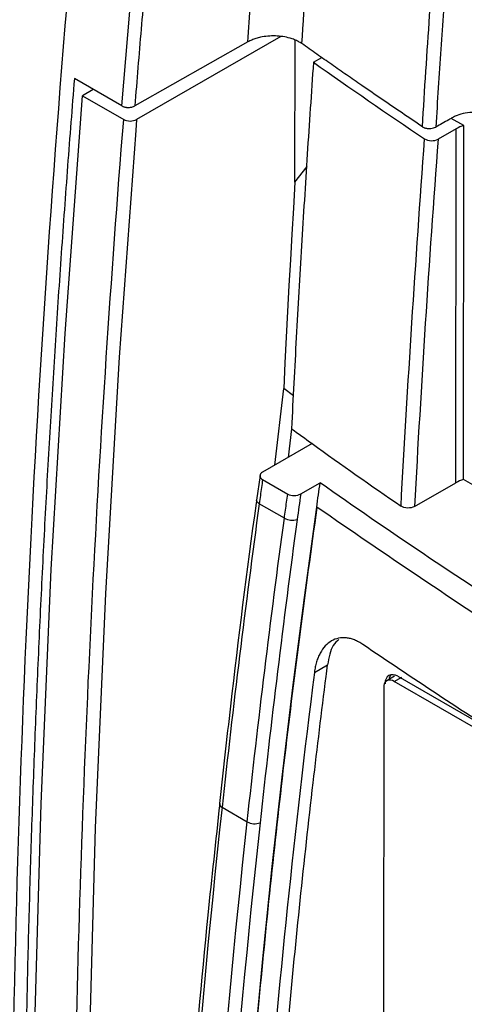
# Model space of a CAD drawing. Header units: millimetres. Extents: x -155 to 1130, y -373 to 1265.
# Tile 178 of 198: x 851 to 875, y 975 to 1029. Entities that reach past the tile are written whole.
import ezdxf

# ---------------------------------------------------------------- set-up
doc = ezdxf.new("R2010")
doc.units = ezdxf.units.MM

msp = doc.modelspace()

# ---------------------------------------------------------------- linework, layer by layer
at = {"color": 7, "linetype": 'Continuous', "lineweight": 25}
for p, q in [((864.979, 1027.986), (857.065, 1023.427)), ((865.751, 1019.982), (865.758, 1027.787)), ((863.166, 1027.685), (856.968, 1024.169)), ((866.762, 1026.569), (867.224, 1026.835)), ((856.259, 1024.172), (853.654, 1025.676)), ((854.691, 1025.077), (854.094, 1024.733)), ((854.094, 1024.733), (856.356, 1023.427)), ((875.015, 1023.092), (874.321, 1023.492)), ((874.589, 1022.92), (873.596, 1022.348)), ((874.571, 1003.497), (874.589, 1022.92)), ((874.997, 1003.668), (875.015, 1023.092)), ((865.751, 1019.982), (866.419, 1020.848)), ((864.638, 1004.462), (865.133, 1008.662)), ((865.667, 1008.269), (865.133, 1008.662)), ((865.559, 1006.46), (865.371, 1004.884)), ((866.687, 1005.643), (863.977, 1004.082)), ((863.834, 1003.899), (863.645, 1002.542)), ((863.972, 1003.671), (865.351, 1002.875)), ((866.063, 1002.877), (867.13, 1003.492)), ((872.301, 1002.189), (874.571, 1003.497)), ((914.493, 980.868), (874.997, 1003.668)), ((865.169, 1001.545), (863.79, 1002.341)), ((866.94, 1002.158), (866.937, 1002.155)), ((866.937, 1002.155), (866.972, 1002.135)), ((866.815, 993.088), (867.534, 993.502)), ((871.208, 992.871), (870.783, 992.626)), ((871.183, 992.587), (871.608, 992.832)), ((871.395, 992.872), (877.662, 989.255)), ((870.617, 992.26), (870.595, 968.469)), ((912.931, 968.486), (871.183, 992.587)), ((861.606, 985.887), (861.607, 985.893)), ((861.752, 985.681), (863.131, 984.885))]:
    msp.add_line(p, q, dxfattribs=at)
at = {"color": 8, "linetype": 'Continuous', "lineweight": 25}
msp.add_line((857.065, 1023.427), (857.017, 1022.828), dxfattribs=at)
at = {"color": 7, "linetype": 'Continuous', "lineweight": 25, "flags": 128}
for points in [[(856.259, 1024.172), (856.364, 1025.471), (856.47, 1026.772), (856.578, 1028.072), (856.689, 1029.374), (856.801, 1030.677), (856.915, 1031.981), (857.031, 1033.285), (857.149, 1034.59)], [(851.984, 923.23), (851.561, 935.526), (851.333, 947.942), (851.302, 960.474), (851.468, 973.118), (851.83, 985.871), (852.388, 998.727), (853.143, 1011.682), (854.094, 1024.733)], [(857.017, 1022.828), (856.114, 1010.376), (855.359, 997.42), (854.8, 984.564), (854.438, 971.812), (854.272, 959.167), (854.303, 946.635), (854.531, 934.219), (854.741, 927.396)], [(865.751, 1019.982), (865.665, 1018.563), (865.581, 1017.144), (865.501, 1015.728), (865.422, 1014.312), (865.346, 1012.898), (865.273, 1011.484), (865.202, 1010.073), (865.133, 1008.662)], [(866.937, 1002.155), (866.257, 997.197), (865.622, 992.255), (865.032, 987.332), (864.487, 982.427), (863.987, 977.541), (863.533, 972.675), (863.124, 967.829), (862.76, 963.005)], [(866.94, 1002.158), (866.944, 1002.155), (866.948, 1002.152), (866.952, 1002.149), (866.956, 1002.146), (866.96, 1002.143), (866.964, 1002.141), (866.968, 1002.138), (866.972, 1002.135)]]:
    msp.add_lwpolyline(points, dxfattribs=at)
at = {"color": 8, "linetype": 'Continuous', "lineweight": 25, "flags": 128}
msp.add_lwpolyline([(863.79, 1002.341), (863.728, 1002.383), (863.681, 1002.429), (863.652, 1002.477), (863.642, 1002.524), (863.643, 1002.541)], dxfattribs=at)
at = {"color": 7, "linetype": 'Continuous', "lineweight": 25}
for centre, radius, start, end in [((875.463, 1021.367), 1.782, 104.5838, 119.3735), ((875.445, 1001.944), 1.782, 104.5838, 119.3735), ((865.605, 1002.348), 0.914, 241.4715, 286.8969), ((870.962, 992.315), 0.35, 50.8486, 189.162), ((871.458, 992.635), 0.554, 146.0716, 173.4339), ((863.547, 985.656), 0.876, 241.6943, 289.2197)]:
    msp.add_arc(centre, radius, start, end, dxfattribs=at)
at = {"color": 8, "linetype": 'Continuous', "lineweight": 25}
msp.add_arc((861.826, 985.887), 0.22, 180.0593, 250.4485, dxfattribs=at)
at = {"color": 7, "linetype": 'Continuous', "lineweight": 25}
for points in [[(866.127, 1027.591), (866.419, 1032.059), (866.76, 1036.551), (867.15, 1041.066)], [(853.827, 1036.508), (851.617, 1012.243), (850.402, 988.426), (850.19, 965.175)], [(872.739, 1023.029), (872.982, 1027.092), (873.266, 1031.175), (873.591, 1035.276)], [(866.762, 1026.569), (868.766, 1025.153), (870.799, 1023.751), (872.861, 1022.364)], [(854.248, 921.899), (853.55, 938.244), (853.208, 971.513), (854.956, 1005.929), (856.356, 1023.427)], [(871.564, 1002.208), (871.933, 1008.895), (872.359, 1015.611), (872.861, 1022.364)], [(873.596, 1022.348), (873.094, 1015.594), (872.669, 1008.877), (872.301, 1002.189)], [(865.559, 1006.46), (865.934, 1006.187), (866.31, 1005.915), (866.687, 1005.643)], [(866.687, 1005.643), (868.291, 1004.487), (869.916, 1003.342), (871.564, 1002.208)], [(866.94, 1002.158), (867.003, 1002.602), (867.066, 1003.047), (867.13, 1003.492)], [(866.063, 1002.877), (865.999, 1002.409), (865.934, 1001.941), (865.871, 1001.473)], [(863.79, 1002.341), (863.03, 996.755), (862.352, 991.202), (861.752, 985.681)], [(863.131, 984.885), (863.731, 990.406), (864.409, 995.959), (865.169, 1001.545)], [(865.871, 1001.473), (865.112, 995.893), (864.434, 990.345), (863.835, 984.829)], [(866.815, 993.088), (865.72, 984.428), (864.832, 975.85), (864.154, 967.369)], [(871.395, 992.872), (871.02, 993.089), (870.688, 992.897), (870.687, 992.464)], [(861.752, 985.681), (860.326, 972.547), (859.347, 959.606), (858.765, 946.868)], [(860.204, 947.355), (860.792, 959.679), (861.753, 972.191), (863.131, 984.885)], [(863.835, 984.829), (862.458, 972.146), (861.498, 959.644), (860.91, 947.331)]]:
    msp.add_open_spline(points, degree=3, dxfattribs=at)
for points, knots in [([(863.166, 1027.685), (863.213, 1028.4), (863.305, 1029.828), (863.454, 1031.975), (863.609, 1034.126), (863.772, 1036.28), (863.942, 1038.438), (864.062, 1039.879), (864.122, 1040.6)], [0, 0, 0, 0, 0.166671, 0.333337, 0.499999, 0.666662, 0.833328, 1, 1, 1, 1]), ([(916.47, 1011.059), (916.541, 1011.126), (916.677, 1011.254), (916.875, 1011.44), (917.059, 1011.613), (917.228, 1011.771), (917.382, 1011.916), (917.523, 1012.046), (917.633, 1012.172), (917.719, 1012.287), (917.849, 1012.49), (917.969, 1012.783), (917.997, 1013.159), (917.897, 1013.509), (917.725, 1013.739), (917.556, 1013.894), (917.414, 1014.005), (917.17, 1014.141), (916.853, 1014.326), (916.456, 1014.555), (915.982, 1014.829), (915.43, 1015.147), (914.566, 1015.646), (913.459, 1016.285), (912.182, 1017.022), (911.039, 1017.682), (910.032, 1018.263), (908.338, 1019.241), (905.989, 1020.597), (903.018, 1022.312), (900.278, 1023.894), (897.517, 1025.487), (894.699, 1027.114), (891.785, 1028.796), (888.988, 1030.411), (886.676, 1031.746), (884.816, 1032.82), (883.378, 1033.65), (881.961, 1034.469), (880.814, 1035.131), (879.956, 1035.626), (879.406, 1035.944), (878.933, 1036.217), (878.537, 1036.445), (878.218, 1036.628), (877.98, 1036.769), (877.797, 1036.844), (877.548, 1036.927), (877.204, 1036.992), (876.715, 1036.977), (876.228, 1036.865), (875.869, 1036.706), (875.631, 1036.562), (875.499, 1036.471), (875.361, 1036.361), (875.224, 1036.23), (875.072, 1036.087), (874.908, 1035.932), (874.73, 1035.765), (874.538, 1035.586), (874.406, 1035.462), (874.338, 1035.398)], [0, 0, 0, 0, 0.004872, 0.00941, 0.013614, 0.017483, 0.021016, 0.024213, 0.027078, 0.029611, 0.031811, 0.040156, 0.047575, 0.054844, 0.063329, 0.065172, 0.068717, 0.073969, 0.080926, 0.089586, 0.099949, 0.112015, 0.125785, 0.156647, 0.184561, 0.209528, 0.231548, 0.25062, 0.320608, 0.385549, 0.445443, 0.50029, 0.566542, 0.630237, 0.691377, 0.74996, 0.781868, 0.81331, 0.844285, 0.874795, 0.888515, 0.900544, 0.910881, 0.919527, 0.926482, 0.931742, 0.935309, 0.937184, 0.945689, 0.952955, 0.960365, 0.968707, 0.970982, 0.973557, 0.976429, 0.979601, 0.983076, 0.986854, 0.990935, 0.995317, 1, 1, 1, 1]), ([(874.338, 1035.398), (874.286, 1034.742), (874.182, 1033.415), (874.032, 1031.408), (873.885, 1029.362), (873.742, 1027.278), (873.604, 1025.156), (873.517, 1023.73), (873.473, 1023.011)], [0, 0, 0, 0, 0.158267, 0.319893, 0.484879, 0.653225, 0.824932, 1, 1, 1, 1]), ([(857.871, 1034.732), (857.807, 1034.026), (857.679, 1032.615), (857.494, 1030.5), (857.313, 1028.387), (857.137, 1026.277), (857.024, 1024.872), (856.968, 1024.169)], [0, 0, 0, 0, 0.200002, 0.400001, 0.599999, 0.799998, 1, 1, 1, 1]), ([(866.127, 1027.591), (866.096, 1027.612), (866.036, 1027.652), (865.936, 1027.709), (865.831, 1027.761), (865.72, 1027.808), (865.602, 1027.852), (865.399, 1027.916), (865.093, 1027.984), (864.679, 1028.021), (864.26, 1028.01), (863.9, 1027.955), (863.606, 1027.878), (863.371, 1027.793), (863.235, 1027.721), (863.166, 1027.685)], [0, 0, 0, 0, 0.042044, 0.083689, 0.125138, 0.166598, 0.208275, 0.250372, 0.375078, 0.500003, 0.624693, 0.749606, 0.833295, 0.916215, 1, 1, 1, 1]), ([(872.739, 1023.03), (872.366, 1023.282), (871.62, 1023.785), (870.51, 1024.541), (869.498, 1025.236), (868.583, 1025.87), (867.761, 1026.442), (866.945, 1027.017), (866.399, 1027.4), (866.127, 1027.591)], [0, 0, 0, 0, 0.167189, 0.333855, 0.5, 0.625081, 0.749996, 0.874998, 1, 1, 1, 1]), ([(866.762, 1026.569), (866.704, 1025.727), (866.588, 1024.044), (866.422, 1021.522), (866.262, 1019.004), (866.109, 1016.489), (865.962, 1013.977), (865.821, 1011.468), (865.686, 1008.962), (865.601, 1007.294), (865.559, 1006.46)], [0, 0, 0, 0, 0.125002, 0.250002, 0.375003, 0.500002, 0.625002, 0.750001, 0.875001, 1, 1, 1, 1]), ([(853.654, 1025.676), (853.59, 1024.875), (853.462, 1023.274), (853.279, 1020.876), (853.103, 1018.481), (852.933, 1016.089), (852.769, 1013.701), (852.612, 1011.316), (852.462, 1008.935), (852.319, 1006.557), (852.182, 1004.183), (852.052, 1001.812), (851.929, 999.444), (851.812, 997.08), (851.702, 994.719), (851.599, 992.362), (851.502, 990.008), (851.412, 987.657), (851.329, 985.31), (851.252, 982.966), (851.182, 980.626), (851.119, 978.289), (851.062, 975.955), (851.012, 973.625), (850.969, 971.299), (850.932, 968.975), (850.902, 966.656), (850.879, 964.339), (850.862, 962.026), (850.852, 959.716), (850.85, 958.18), (850.85, 957.411)], [0, 0, 0, 0, 0.0345067, 0.0690083, 0.1035051, 0.1379975, 0.172486, 0.2069708, 0.2414525, 0.2759312, 0.3104075, 0.3448818, 0.3793543, 0.4138254, 0.4482957, 0.4827653, 0.5172348, 0.5517044, 0.5861746, 0.6206458, 0.6551183, 0.6895925, 0.7240688, 0.7585476, 0.7930292, 0.8275141, 0.8620025, 0.896495, 0.9309918, 0.9654933, 1, 1, 1, 1]), ([(856.259, 1024.172), (856.275, 1024.164), (856.307, 1024.147), (856.362, 1024.126), (856.421, 1024.109), (856.483, 1024.097), (856.547, 1024.089), (856.612, 1024.086), (856.698, 1024.09), (856.792, 1024.104), (856.892, 1024.132), (856.942, 1024.157), (856.968, 1024.169)], [0, 0, 0, 0, 0.082168, 0.16574, 0.249928, 0.333906, 0.416853, 0.498007, 0.578384, 0.745718, 0.867615, 1, 1, 1, 1]), ([(856.356, 1023.427), (856.45, 1023.373), (856.58, 1023.342), (856.841, 1023.342), (856.971, 1023.373), (857.065, 1023.427)], [0, 0, 0, 0, 0.5, 0.5, 1, 1, 1, 1]), ([(915.613, 1001.013), (915.179, 1001.264), (914.064, 1001.907), (912.214, 1002.975), (909.917, 1004.301), (907.267, 1005.831), (904.839, 1007.232), (902.828, 1008.393), (901.435, 1009.198), (900.186, 1009.918), (899.083, 1010.555), (898.124, 1011.109), (897.31, 1011.579), (895.781, 1012.461), (893.55, 1013.749), (890.627, 1015.436), (887.884, 1017.02), (885.151, 1018.599), (882.406, 1020.181), (879.58, 1021.824), (877.572, 1022.952), (876.412, 1023.652), (875.957, 1023.785), (875.454, 1023.828), (874.958, 1023.769), (874.592, 1023.648), (874.359, 1023.513), (874.004, 1023.312), (873.709, 1023.145), (873.473, 1023.011)], [0, 0, 0, 0, 0.031255, 0.080239, 0.133124, 0.196602, 0.270981, 0.307889, 0.341321, 0.371278, 0.397758, 0.420763, 0.440292, 0.456344, 0.530766, 0.600893, 0.666725, 0.728261, 0.797605, 0.864218, 0.932196, 0.940684, 0.949155, 0.957595, 0.966047, 0.974516, 0.978746, 0.983001, 1, 1, 1, 1]), ([(872.739, 1023.029), (872.754, 1023.02), (872.784, 1023.002), (872.838, 1022.978), (872.898, 1022.958), (872.963, 1022.943), (873.031, 1022.932), (873.113, 1022.927), (873.275, 1022.933), (873.389, 1022.978), (873.473, 1023.011)], [0, 0, 0, 0, 0.080111, 0.162722, 0.247132, 0.332537, 0.418074, 0.502874, 0.636145, 1, 1, 1, 1]), ([(872.861, 1022.364), (872.952, 1022.303), (873.086, 1022.266), (873.359, 1022.26), (873.498, 1022.291), (873.596, 1022.348)], [0, 0, 0, 0, 0.5, 0.5, 1, 1, 1, 1]), ([(863.977, 1004.082), (863.883, 1004.027), (863.829, 1003.953), (863.826, 1003.801), (863.878, 1003.725), (863.972, 1003.671)], [0, 0, 0, 0, 0.5, 0.5, 1, 1, 1, 1]), ([(863.972, 1003.671), (863.932, 1003.379), (863.892, 1003.088), (863.852, 1002.797), (863.831, 1002.645), (863.811, 1002.493), (863.79, 1002.341)], [0, 0, 0, 0, 0.001, 0.001, 0.001, 0.001521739, 0.001521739, 0.001521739, 0.001521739]), ([(916.698, 974.877), (912.158, 977.016), (903.278, 981.421), (890.559, 988.403), (878.464, 995.746), (870.835, 1000.872), (867.13, 1003.492)], [-0.000717, -0.000717, -0.000717, -0.000717, 0.25, 0.5, 0.75, 1.000717, 1.000717, 1.000717, 1.000717]), ([(863.644, 1002.541), (863.636, 1002.488), (863.103, 998.697), (862.412, 993.137), (861.809, 987.667), (861.613, 985.886)], [0, 0, 0, 0, 0.009554, 0.677626, 1, 1, 1, 1]), ([(865.169, 1001.545), (865.208, 1001.836), (865.248, 1002.127), (865.288, 1002.419), (865.309, 1002.571), (865.33, 1002.723), (865.351, 1002.875)], [0, 0, 0, 0, 0.001, 0.001, 0.001, 0.001521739, 0.001521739, 0.001521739, 0.001521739]), ([(865.351, 1002.875), (865.445, 1002.82), (865.577, 1002.79), (865.839, 1002.792), (865.969, 1002.823), (866.063, 1002.877)], [0, 0, 0, 0, 0.5, 0.5, 1, 1, 1, 1]), ([(862.795, 962.985), (863.079, 966.994), (863.776, 975.464), (865.153, 988.514), (866.328, 997.581), (866.972, 1002.135)], [0, 0, 0, 0, 0.2270884, 0.4770884, 0.7270884, 0.7270884, 0.7270884, 0.7270884]), ([(872.301, 1002.189), (872.202, 1002.132), (872.063, 1002.101), (871.788, 1002.108), (871.653, 1002.146), (871.564, 1002.208)], [0, 0, 0, 0, 0.5, 0.5, 1, 1, 1, 1]), ([(869.468, 994.62), (869.431, 994.645), (869.356, 994.694), (869.242, 994.759), (869.13, 994.816), (869.017, 994.865), (868.904, 994.906), (868.792, 994.939), (868.679, 994.963), (868.458, 994.996), (868.133, 994.984), (867.74, 994.831), (867.397, 994.555), (867.167, 994.226), (867.02, 993.915), (866.93, 993.66), (866.859, 993.385), (866.83, 993.187), (866.815, 993.088)], [0, 0, 0, 0, 0.031667, 0.063085, 0.094332, 0.125487, 0.15663, 0.187839, 0.219194, 0.250773, 0.375469, 0.500258, 0.624886, 0.749845, 0.812543, 0.874733, 0.937019, 1, 1, 1, 1]), ([(868.164, 994.895), (868.052, 994.794), (867.718, 994.492), (867.607, 993.897), (867.534, 993.502)], [0, 0, 0, 0, 0.335718, 1, 1, 1, 1]), ([(889.785, 981.866), (885.654, 984.25), (878.75, 988.436), (872.157, 992.783), (869.468, 994.62)], [0.500022, 0.500022, 0.500022, 0.500022, 0.75, 0.9282563, 0.9282563, 0.9282563, 0.9282563]), ([(864.873, 967.776), (864.884, 967.992), (865.062, 970.115), (865.599, 976.489), (866.444, 984.637), (867.24, 991.122), (867.507, 993.285), (867.54, 993.497)], [0.3515546, 0.3515546, 0.3515546, 0.3515546, 0.3589463, 0.4254874, 0.5733642, 0.6399419, 0.6473367, 0.6473367, 0.6473367, 0.6473367]), ([(861.624, 985.89), (861.401, 983.845), (860.782, 978.165), (859.96, 968.746), (859.16, 957.838), (858.8, 950.593), (858.625, 947.072)], [0, 0, 0, 0, 0.1556885, 0.4324672, 0.7241547, 1, 1, 1, 1])]:
    msp.add_open_spline(points, degree=3, knots=knots, dxfattribs=at)
at = {"color": 8, "linetype": 'Continuous', "lineweight": 25}
msp.add_open_spline([(915.484, 974.05), (911.346, 976.062), (902.737, 980.248), (890.393, 987.083), (878.26, 994.392), (870.734, 999.554), (866.972, 1002.135)], degree=3, knots=[0, 0, 0, 0, 0.235838, 0.490559, 0.745279, 1, 1, 1, 1], dxfattribs=at)

doc.saveas('drawing.dxf')
